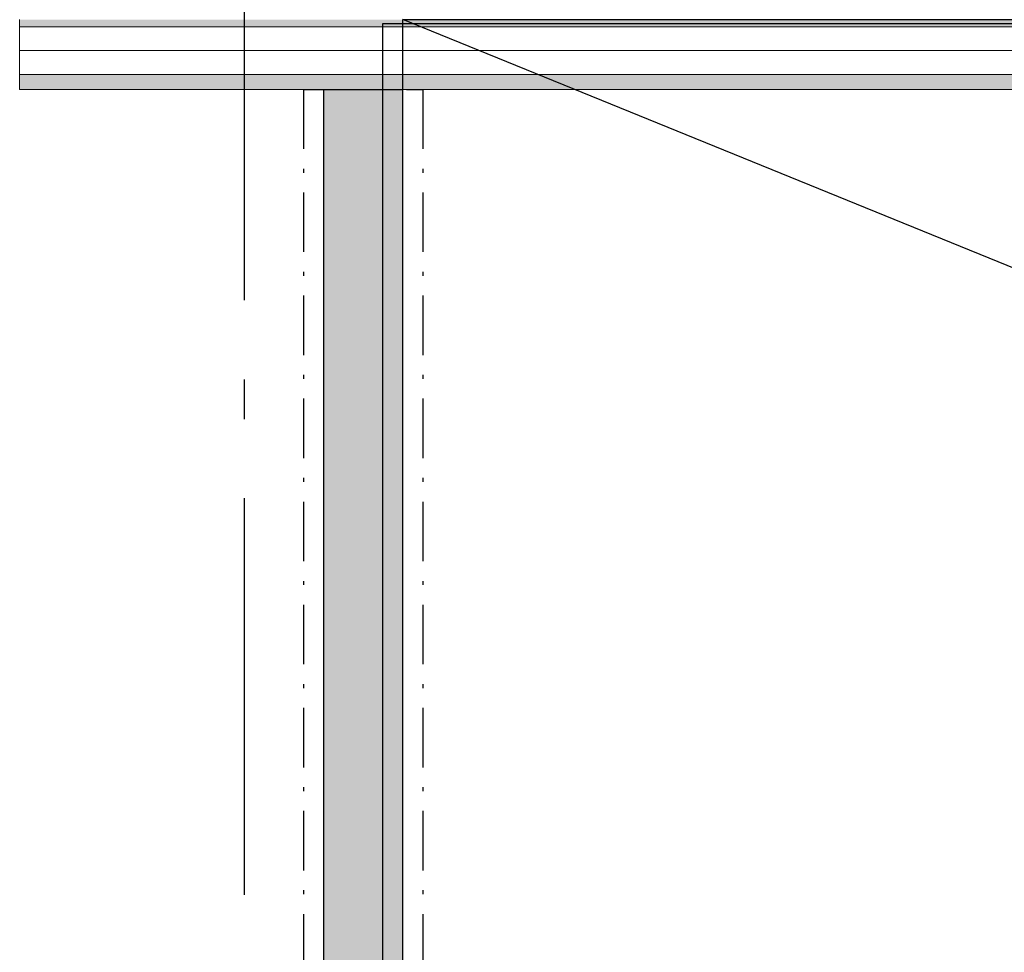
# Model space of a CAD drawing. Header units: millimetres. Extents: x -117798 to 93698, y -182207 to 252400.
# Tile 7 of 222: x -77956 to -76715, y -40338 to -39162. Entities that reach past the tile are written whole.
import ezdxf
from ezdxf.enums import TextEntityAlignment as Align

# ---------------------------------------------------------------- set-up
doc = ezdxf.new("R2010")
doc.units = ezdxf.units.MM
doc.header["$LTSCALE"] = 0.5
doc.header["$MEASUREMENT"] = 0
for name, pattern in [('Akselinje', [1500, 1000, -200, 100, -200]), ('Over snittplan', [260, 150, -50, 10, -50]), ('PLINE', [0]), ('Prikk & stiplet', [1340.555525, 705.555534, -352.777767, 0, -282.222223])]:
    doc.linetypes.add(name, pattern=pattern)
for name, color, linetype in [('235- Utvendig kledning og overflate (Skravur)(Nye konstruksjoner)', 7, 'Continuous'), ('261- Primærkonstruksjon (tak)', 7, 'Continuous'), ('262- Taktekking(Nye konstruksjoner)', 7, 'Continuous'), ('265- Gesimser_ takrenner og nedløp (Skravur)(Nye konstruksjoner)', 7, 'Continuous'), ('265- Gesimser_ takrenner og nedløp(Nye konstruksjoner)', 7, 'Continuous'), ('82-- Modullinjer', 7, 'Continuous')]:
    doc.layers.add(name, color=color, linetype=linetype)
doc.layers.add('235- Utvendig kledning og overflate(Nye konstruksjoner)', color=7, linetype='Continuous', lineweight=0)
doc.styles.add('GENERATED_STYLE_4', font='arial.ttf')
pattern_1 = [(0, (0, 0), (0, 43.30127), [0, -25]), (0, (12.5, 21.65), (0, 43.30127), [0, -25])]

# ---------------------------------------------------------------- blocks, each defined once
blk = doc.blocks.new('Standard grid marker[91]', base_point=(-77673.2, 26434.4))
at = {"layer": '82-- Modullinjer', "linetype": 'Akselinje'}
blk.add_line((-77673.2, 26234.4), (-77673.2, -50374.4), dxfattribs=at)
at = {"layer": '82-- Modullinjer', "style": 'GENERATED_STYLE_4'}
for tag, p in [('AC_MarkerText_1_0', (-77800.7, 26644.4)), ('AC_MarkerText_1_1', (-77800.7, -50864.4))]:
    blk.add_attdef(tag, text='', height=175, rotation=90, dxfattribs=at).set_placement(p, align=Align.TOP_CENTER)

msp = doc.modelspace()

# ---------------------------------------------------------------- hatches: boundary and pattern name
at = {"layer": '235- Utvendig kledning og overflate (Skravur)(Nye konstruksjoner)', "linetype": 'Continuous'}
h = msp.add_hatch(dxfattribs=at)
h.set_pattern_fill('Prikker_tett', color=256, style=0, pattern_type=2)
h.set_pattern_definition(pattern_1)
h.paths.add_polyline_path([(-77956.2, -39170.9), (-68788.2, -39170.9), (-68788.2, -39161.9), (-77956.2, -39161.9)])
h = msp.add_hatch(dxfattribs=at)
h.set_pattern_fill('Skrålinjer_2', color=256, style=0, pattern_type=2)
h.set_pattern_definition([(45, (0, 0), (-56.56854, 56.56854), [80, 0])])
h.paths.add_polyline_path([(-77956.2, -39249.9), (-68788.2, -39249.9), (-68788.2, -39230.9), (-77956.2, -39230.9)])
at = {"layer": '265- Gesimser_ takrenner og nedløp (Skravur)(Nye konstruksjoner)', "linetype": 'Continuous'}
h = msp.add_hatch(dxfattribs=at)
h.set_pattern_fill('Prikker_tett', color=256, style=0, pattern_type=2)
h.set_pattern_definition(pattern_1)
h.paths.add_polyline_path([(-77473.2, -45066.9), (-77473.2, -39249.9), (-77573.2, -39249.9), (-77573.2, -45066.9)])

# ---------------------------------------------------------------- linework, layer by layer
at = {"layer": '235- Utvendig kledning og overflate(Nye konstruksjoner)', "linetype": 'PLINE'}
for p, q in [((-77956.2, -39170.9), (-68788.2, -39170.9)), ((-77956.2, -39200.9), (-68788.2, -39200.9)), ((-77956.2, -39230.9), (-68788.2, -39230.9))]:
    msp.add_line(p, q, dxfattribs=at)
at = {"layer": '235- Utvendig kledning og overflate(Nye konstruksjoner)', "linetype": 'PLINE', "flags": 128}
for points in [[(-77956.2, -39170.9), (-77956.2, -39161.9)], [(-77956.2, -39200.9), (-77956.2, -39170.9)], [(-77956.2, -39230.9), (-77956.2, -39200.9)], [(-77956.2, -39249.9), (-77956.2, -39230.9)], [(-77956.2, -39249.9), (-68788.2, -39249.9)]]:
    msp.add_lwpolyline(points, dxfattribs=at)
at = {"layer": '261- Primærkonstruksjon (tak)', "linetype": 'PLINE', "flags": 128}
for points in [[(-77498.2, -39166.9), (-76398.2, -39166.9)], [(-77498.2, -45091.9), (-77498.2, -39166.9)]]:
    msp.add_lwpolyline(points, dxfattribs=at)
at = {"layer": '262- Taktekking(Nye konstruksjoner)', "linetype": 'PLINE'}
msp.add_line((-60453.2, -46086.9), (-77473.2, -39161.9), dxfattribs=at)
at = {"layer": '262- Taktekking(Nye konstruksjoner)', "linetype": 'PLINE', "flags": 128}
for points in [[(-77473.2, -39161.9), (-68788.2, -39161.9)], [(-77473.2, -44196.9), (-77473.2, -39161.9)]]:
    msp.add_lwpolyline(points, dxfattribs=at)
at = {"layer": '265- Gesimser_ takrenner og nedløp(Nye konstruksjoner)', "linetype": 'Over snittplan'}
for p, q in [((-77598.5, -39249.9), (-77598.5, -45192.3)), ((-77598.5, -39249.9), (-77447.8, -39249.9)), ((-77447.8, -39249.9), (-77447.8, -45041.6))]:
    msp.add_line(p, q, dxfattribs=at)
at = {"layer": '265- Gesimser_ takrenner og nedløp(Nye konstruksjoner)', "linetype": 'Prikk & stiplet'}
msp.add_line((-77573.2, -39249.9), (-77573.2, -45166.9), dxfattribs=at)
at = {"layer": '265- Gesimser_ takrenner og nedløp(Nye konstruksjoner)', "linetype": 'PLINE', "flags": 128}
for points in [[(-77573.2, -39249.9), (-77473.2, -39249.9)], [(-77573.2, -39249.9), (-77573.2, -45066.9)], [(-77473.2, -45066.9), (-77473.2, -39249.9)]]:
    msp.add_lwpolyline(points, dxfattribs=at)

# ---------------------------------------------------------------- block references
at = {"layer": '82-- Modullinjer', "linetype": 'PLINE'}
msp.add_blockref('Standard grid marker[91]', (-77673.2, 26434.4), dxfattribs=at)

doc.saveas('drawing.dxf')
